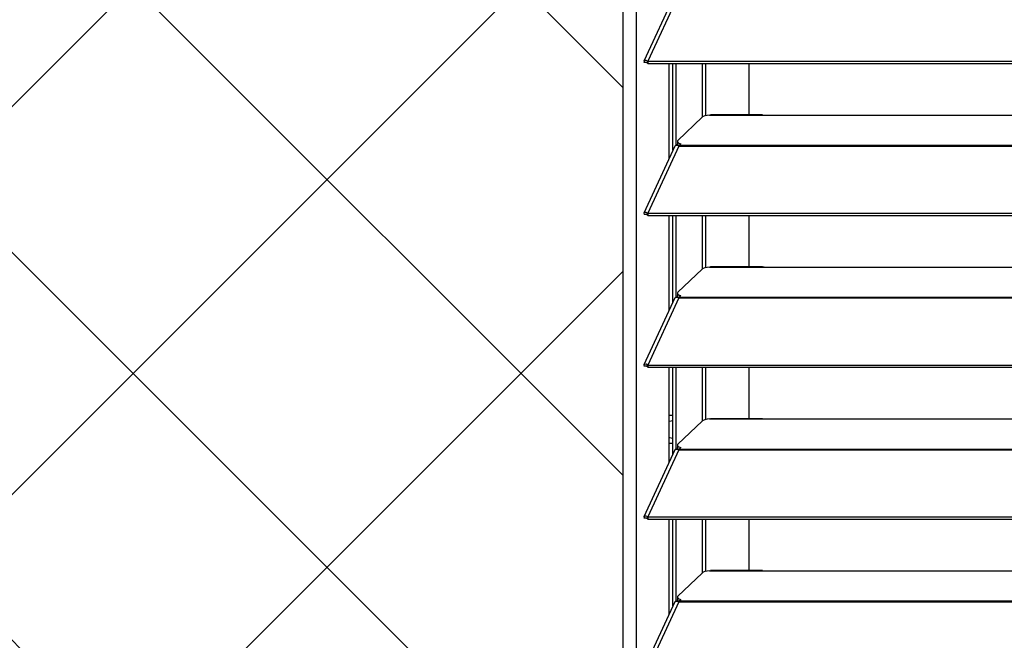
# Model space of a CAD drawing. Header units: millimetres. Extents: x 0 to 39025, y -31299 to 8400.
# Tile 110 of 256: x 15247 to 15532, y -24377 to -24198. Entities that reach past the tile are written whole.
import ezdxf

# ---------------------------------------------------------------- set-up
doc = ezdxf.new("R2010")
doc.units = ezdxf.units.MM
for name, color, linetype in [('ODMIKI funkcionalni', 253, 'Continuous'), ('ODMIKI varnostni', 252, 'Continuous'), ('SREDNJICE_IN_TOCKE', 252, 'Continuous')]:
    doc.layers.add(name, color=color, linetype=linetype)

# ---------------------------------------------------------------- blocks, each defined once
blk = doc.blocks.new('*U55')
at = {"lineweight": 25}
for points in [[(0, 531.77), (0, 531.77), (0, 1242.58), (0, 1242.58)], [(0, 17.6), (0, 17.6), (0, 1242.58), (0, 1242.58)], [(3.9, 531.77), (3.9, 531.77), (3.9, 1243.27), (3.9, 1243.27)], [(3.9, 17.6), (3.9, 17.6), (3.9, 1243.27), (3.9, 1243.27)], [(14.94, 1096.19), (14.94, 1096.19), (6.04, 1076.8), (6.04, 1076.8)], [(16.11, 1096.2), (16.11, 1096.2), (7.19, 1076.78), (7.19, 1076.78)], [(6.87, 1076.41), (6.87, 1076.41), (6.11, 1076.4), (6.11, 1076.4)], [(7.19, 1076.78), (7.19, 1076.78), (7.21, 1076.77), (7.21, 1076.77)], [(7.19, 1076.12), (7.19, 1076.12), (7.19, 1076.78), (7.19, 1076.78)], [(7.19, 1076.12), (7.19, 1076.12), (7.21, 1076.12), (7.21, 1076.12)], [(7.21, 1076.77), (7.21, 1076.77), (1142.79, 1076.77), (1142.79, 1076.77)], [(7.21, 1076.12), (7.21, 1076.12), (7.21, 1076.77), (7.21, 1076.77)], [(7.21, 1076.12), (7.21, 1076.12), (1142.79, 1076.12), (1142.79, 1076.12)], [(13.29, 1048.61), (13.29, 1048.61), (13.29, 1076.12), (13.29, 1076.12)], [(14.39, 1051), (14.39, 1051), (14.39, 1076.12), (14.39, 1076.12)], [(15.33, 1052.41), (15.33, 1052.41), (15.33, 1076.12), (15.33, 1076.12)], [(23.01, 1060.65), (23.01, 1060.65), (23.01, 1076.12), (23.01, 1076.12)], [(23.96, 1061.01), (23.96, 1061.01), (23.96, 1076.12), (23.96, 1076.12)], [(36.51, 1061.24), (36.51, 1061.24), (36.51, 1076.12), (36.51, 1076.12)], [(22.84, 1060.54), (22.84, 1060.54), (15.85, 1053.86), (15.85, 1053.86)], [(25, 1061.16), (25, 1061.16), (25.28, 1061.21), (25.28, 1061.21)], [(25, 1061.16), (25, 1061.16), (42, 1061.16), (42, 1061.16)], [(40.31, 1061.24), (40.31, 1061.24), (25.28, 1061.24), (25.28, 1061.24)], [(42, 1061.16), (42, 1061.16), (225, 1061.16), (225, 1061.16)], [(14.94, 1052.21), (14.94, 1052.21), (6.04, 1032.83), (6.04, 1032.83)], [(16.11, 1052.23), (16.11, 1052.23), (7.19, 1032.8), (7.19, 1032.8)], [(15.62, 1052.41), (15.62, 1052.41), (15.79, 1052.58), (15.79, 1052.58)], [(15.7, 1053.57), (15.7, 1053.57), (15.7, 1052.8), (15.7, 1052.8)], [(16.12, 1052.24), (16.12, 1052.24), (16.11, 1052.23), (16.11, 1052.23)], [(16.11, 1052.23), (16.11, 1052.23), (16.21, 1052.23), (16.21, 1052.23)], [(16.19, 1052.23), (16.19, 1052.23), (16.21, 1052.25), (16.21, 1052.25)], [(16.21, 1052.45), (16.21, 1052.45), (16.67, 1052.88), (16.67, 1052.88)], [(16.21, 1052.45), (16.21, 1052.45), (1133.33, 1052.45), (1133.33, 1052.45)], [(16.21, 1052.23), (16.21, 1052.23), (1133.33, 1052.23), (1133.33, 1052.23)], [(6.87, 1032.44), (6.87, 1032.44), (6.11, 1032.43), (6.11, 1032.43)], [(7.19, 1032.8), (7.19, 1032.8), (7.21, 1032.8), (7.21, 1032.8)], [(7.19, 1032.15), (7.19, 1032.15), (7.19, 1032.8), (7.19, 1032.8)], [(7.19, 1032.15), (7.19, 1032.15), (7.21, 1032.14), (7.21, 1032.14)], [(7.21, 1032.8), (7.21, 1032.8), (1142.79, 1032.8), (1142.79, 1032.8)], [(7.21, 1032.14), (7.21, 1032.14), (7.21, 1032.8), (7.21, 1032.8)], [(7.21, 1032.14), (7.21, 1032.14), (1142.79, 1032.14), (1142.79, 1032.14)], [(13.29, 1004.64), (13.29, 1004.64), (13.29, 1032.14), (13.29, 1032.14)], [(14.39, 1007.03), (14.39, 1007.03), (14.39, 1032.14), (14.39, 1032.14)], [(15.33, 1008.44), (15.33, 1008.44), (15.33, 1032.14), (15.33, 1032.14)], [(23.01, 1016.68), (23.01, 1016.68), (23.01, 1032.14), (23.01, 1032.14)], [(23.96, 1017.03), (23.96, 1017.03), (23.96, 1032.14), (23.96, 1032.14)], [(36.51, 1017.27), (36.51, 1017.27), (36.51, 1032.14), (36.51, 1032.14)], [(25, 1017.19), (25, 1017.19), (25.28, 1017.24), (25.28, 1017.24)], [(25, 1017.19), (25, 1017.19), (42, 1017.19), (42, 1017.19)], [(40.31, 1017.27), (40.31, 1017.27), (25.28, 1017.27), (25.28, 1017.27)], [(42, 1017.19), (42, 1017.19), (225, 1017.19), (225, 1017.19)], [(22.84, 1016.56), (22.84, 1016.56), (15.85, 1009.88), (15.85, 1009.88)], [(15.7, 1009.59), (15.7, 1009.59), (15.7, 1008.83), (15.7, 1008.83)], [(16.21, 1008.47), (16.21, 1008.47), (16.67, 1008.91), (16.67, 1008.91)], [(14.94, 1008.24), (14.94, 1008.24), (6.04, 988.85), (6.04, 988.85)], [(16.11, 1008.25), (16.11, 1008.25), (7.19, 988.83), (7.19, 988.83)], [(15.62, 1008.44), (15.62, 1008.44), (15.79, 1008.6), (15.79, 1008.6)], [(16.12, 1008.26), (16.12, 1008.26), (16.11, 1008.25), (16.11, 1008.25)], [(16.11, 1008.25), (16.11, 1008.25), (16.21, 1008.25), (16.21, 1008.25)], [(16.19, 1008.25), (16.19, 1008.25), (16.21, 1008.28), (16.21, 1008.28)], [(16.21, 1008.47), (16.21, 1008.47), (1133.33, 1008.47), (1133.33, 1008.47)], [(16.21, 1008.25), (16.21, 1008.25), (1133.33, 1008.25), (1133.33, 1008.25)], [(7.19, 988.83), (7.19, 988.83), (7.21, 988.83), (7.21, 988.83)], [(7.19, 988.18), (7.19, 988.18), (7.19, 988.83), (7.19, 988.83)], [(7.21, 988.83), (7.21, 988.83), (1142.79, 988.83), (1142.79, 988.83)], [(7.21, 988.17), (7.21, 988.17), (7.21, 988.83), (7.21, 988.83)], [(6.87, 988.46), (6.87, 988.46), (6.11, 988.46), (6.11, 988.46)], [(7.19, 988.18), (7.19, 988.18), (7.21, 988.17), (7.21, 988.17)], [(7.21, 988.17), (7.21, 988.17), (1142.79, 988.17), (1142.79, 988.17)], [(13.29, 960.66), (13.29, 960.66), (13.29, 988.17), (13.29, 988.17)], [(14.39, 963.05), (14.39, 963.05), (14.39, 988.17), (14.39, 988.17)], [(15.33, 964.46), (15.33, 964.46), (15.33, 988.17), (15.33, 988.17)], [(23.01, 972.71), (23.01, 972.71), (23.01, 988.17), (23.01, 988.17)], [(23.96, 973.06), (23.96, 973.06), (23.96, 988.17), (23.96, 988.17)], [(36.51, 973.29), (36.51, 973.29), (36.51, 988.17), (36.51, 988.17)], [(14.39, 974.22), (14.39, 974.22), (13.29, 974.22), (13.29, 974.22)], [(22.84, 972.6), (22.84, 972.6), (15.85, 965.91), (15.85, 965.91)], [(25, 973.21), (25, 973.21), (25.28, 973.27), (25.28, 973.27)], [(25, 973.21), (25, 973.21), (42, 973.21), (42, 973.21)], [(40.31, 973.29), (40.31, 973.29), (25.28, 973.29), (25.28, 973.29)], [(42, 973.21), (42, 973.21), (225, 973.21), (225, 973.21)], [(13.29, 966.18), (13.29, 966.18), (14.39, 966.18), (14.39, 966.18)], [(14.94, 964.26), (14.94, 964.26), (6.04, 944.87), (6.04, 944.87)], [(16.11, 964.28), (16.11, 964.28), (7.19, 944.85), (7.19, 944.85)], [(15.62, 964.46), (15.62, 964.46), (15.79, 964.63), (15.79, 964.63)], [(15.7, 965.62), (15.7, 965.62), (15.7, 964.86), (15.7, 964.86)], [(16.11, 964.28), (16.11, 964.28), (16.21, 964.28), (16.21, 964.28)], [(16.12, 964.28), (16.12, 964.28), (16.11, 964.28), (16.11, 964.28)], [(16.19, 964.28), (16.19, 964.28), (16.21, 964.31), (16.21, 964.31)], [(16.21, 964.5), (16.21, 964.5), (16.67, 964.94), (16.67, 964.94)], [(16.21, 964.5), (16.21, 964.5), (1133.33, 964.5), (1133.33, 964.5)], [(16.21, 964.28), (16.21, 964.28), (1133.33, 964.28), (1133.33, 964.28)], [(6.87, 944.48), (6.87, 944.48), (6.11, 944.48), (6.11, 944.48)], [(7.19, 944.85), (7.19, 944.85), (7.21, 944.85), (7.21, 944.85)], [(7.19, 944.2), (7.19, 944.2), (7.19, 944.85), (7.19, 944.85)], [(7.19, 944.2), (7.19, 944.2), (7.21, 944.2), (7.21, 944.2)], [(7.21, 944.85), (7.21, 944.85), (1142.79, 944.85), (1142.79, 944.85)], [(7.21, 944.2), (7.21, 944.2), (7.21, 944.85), (7.21, 944.85)], [(7.21, 944.2), (7.21, 944.2), (1142.79, 944.2), (1142.79, 944.2)], [(13.29, 916.69), (13.29, 916.69), (13.29, 944.2), (13.29, 944.2)], [(14.39, 919.08), (14.39, 919.08), (14.39, 944.2), (14.39, 944.2)], [(15.33, 920.49), (15.33, 920.49), (15.33, 944.2), (15.33, 944.2)], [(23.01, 928.73), (23.01, 928.73), (23.01, 944.2), (23.01, 944.2)], [(23.96, 929.08), (23.96, 929.08), (23.96, 944.2), (23.96, 944.2)], [(36.51, 929.32), (36.51, 929.32), (36.51, 944.2), (36.51, 944.2)], [(25, 929.24), (25, 929.24), (25.28, 929.29), (25.28, 929.29)], [(25, 929.24), (25, 929.24), (42, 929.24), (42, 929.24)], [(40.31, 929.32), (40.31, 929.32), (25.28, 929.32), (25.28, 929.32)], [(42, 929.24), (42, 929.24), (225, 929.24), (225, 929.24)], [(22.84, 928.62), (22.84, 928.62), (15.85, 921.93), (15.85, 921.93)], [(14.94, 920.3), (14.94, 920.3), (6.04, 900.91), (6.04, 900.91)], [(16.11, 920.31), (16.11, 920.31), (7.19, 900.89), (7.19, 900.89)], [(15.62, 920.49), (15.62, 920.49), (15.79, 920.66), (15.79, 920.66)], [(15.7, 921.65), (15.7, 921.65), (15.7, 920.88), (15.7, 920.88)], [(16.11, 920.31), (16.11, 920.31), (16.21, 920.31), (16.21, 920.31)], [(16.12, 920.31), (16.12, 920.31), (16.11, 920.31), (16.11, 920.31)], [(16.19, 920.31), (16.19, 920.31), (16.21, 920.33), (16.21, 920.33)], [(16.21, 920.53), (16.21, 920.53), (16.67, 920.96), (16.67, 920.96)], [(16.21, 920.53), (16.21, 920.53), (1133.33, 920.53), (1133.33, 920.53)], [(16.21, 920.31), (16.21, 920.31), (1133.33, 920.31), (1133.33, 920.31)]]:
    blk.add_open_spline(points, degree=3, dxfattribs=at)
for points, knots in [([(7.19, 1076.78), (7.19, 1076.78), (6.64, 1076.99), (6.64, 1076.99), (6.64, 1076.99), (6.22, 1076.96), (6.22, 1076.96), (6.22, 1076.96), (6.02, 1076.74), (6.02, 1076.74), (6.02, 1076.74), (6.11, 1076.4), (6.11, 1076.4)], [0, 0, 0, 0, 1, 1, 1, 2, 2, 2, 3, 3, 3, 4, 4, 4, 4]), ([(7.19, 1076.12), (7.19, 1076.12), (6.97, 1076.35), (6.97, 1076.35), (6.97, 1076.35), (6.82, 1076.45), (6.82, 1076.45), (6.82, 1076.45), (6.77, 1076.45), (6.77, 1076.45), (6.77, 1076.45), (6.87, 1076.41), (6.87, 1076.41)], [0, 0, 0, 0, 1, 1, 1, 2, 2, 2, 3, 3, 3, 4, 4, 4, 4]), ([(25, 1061.16), (25, 1061.16), (24.29, 1061.08), (24.29, 1061.08), (24.29, 1061.08), (23.66, 1060.94), (23.66, 1060.94), (23.66, 1060.94), (23.16, 1060.76), (23.16, 1060.76), (23.16, 1060.76), (22.84, 1060.54), (22.84, 1060.54)], [0, 0, 0, 0, 1, 1, 1, 2, 2, 2, 3, 3, 3, 4, 4, 4, 4]), ([(40.31, 1061.22), (40.31, 1061.22), (40.84, 1061.21), (40.84, 1061.21), (40.84, 1061.21), (42, 1061.16), (42, 1061.16)], [0, 0, 0, 0, 1, 1, 1, 2, 2, 2, 2]), ([(14.96, 1052.2), (14.96, 1052.2), (15.13, 1052.38), (15.13, 1052.38), (15.13, 1052.38), (15.56, 1052.43), (15.56, 1052.43), (15.56, 1052.43), (16.12, 1052.24), (16.12, 1052.24)], [0, 0, 0, 0, 1, 1, 1, 2, 2, 2, 3, 3, 3, 3]), ([(15.85, 1053.86), (15.85, 1053.86), (15.74, 1053.72), (15.74, 1053.72), (15.74, 1053.72), (15.7, 1053.6), (15.7, 1053.6), (15.7, 1053.6), (15.71, 1053.46), (15.71, 1053.46), (15.71, 1053.46), (15.8, 1053.33), (15.8, 1053.33), (15.8, 1053.33), (15.93, 1053.21), (15.93, 1053.21), (15.93, 1053.21), (16.13, 1053.09), (16.13, 1053.09), (16.13, 1053.09), (16.37, 1052.98), (16.37, 1052.98), (16.37, 1052.98), (16.67, 1052.88), (16.67, 1052.88)], [0, 0, 0, 0, 1, 1, 1, 2, 2, 2, 3, 3, 3, 4, 4, 4, 5, 5, 5, 6, 6, 6, 7, 7, 7, 8, 8, 8, 8]), ([(16.23, 1052.27), (16.23, 1052.27), (16.13, 1052.32), (16.13, 1052.32), (16.13, 1052.32), (15.93, 1052.44), (15.93, 1052.44), (15.93, 1052.44), (15.8, 1052.57), (15.8, 1052.57), (15.8, 1052.57), (15.71, 1052.7), (15.71, 1052.7), (15.71, 1052.7), (15.7, 1052.8), (15.7, 1052.8)], [0, 0, 0, 0, 1, 1, 1, 2, 2, 2, 3, 3, 3, 4, 4, 4, 5, 5, 5, 5]), ([(16.21, 1052.23), (16.21, 1052.23), (16.21, 1052.26), (16.21, 1052.26), (16.21, 1052.26), (16.21, 1052.3), (16.21, 1052.3), (16.21, 1052.3), (16.21, 1052.33), (16.21, 1052.33), (16.21, 1052.33), (16.21, 1052.36), (16.21, 1052.36), (16.21, 1052.36), (16.21, 1052.38), (16.21, 1052.38), (16.21, 1052.38), (16.21, 1052.41), (16.21, 1052.41), (16.21, 1052.41), (16.21, 1052.43), (16.21, 1052.43), (16.21, 1052.43), (16.21, 1052.45), (16.21, 1052.45)], [0, 0, 0, 0, 1, 1, 1, 2, 2, 2, 3, 3, 3, 4, 4, 4, 5, 5, 5, 6, 6, 6, 7, 7, 7, 8, 8, 8, 8]), ([(7.19, 1032.8), (7.19, 1032.8), (6.64, 1033.02), (6.64, 1033.02), (6.64, 1033.02), (6.22, 1032.99), (6.22, 1032.99), (6.22, 1032.99), (6.02, 1032.76), (6.02, 1032.76), (6.02, 1032.76), (6.11, 1032.43), (6.11, 1032.43)], [0, 0, 0, 0, 1, 1, 1, 2, 2, 2, 3, 3, 3, 4, 4, 4, 4]), ([(7.19, 1032.15), (7.19, 1032.15), (6.97, 1032.37), (6.97, 1032.37), (6.97, 1032.37), (6.82, 1032.48), (6.82, 1032.48), (6.82, 1032.48), (6.77, 1032.49), (6.77, 1032.49), (6.77, 1032.49), (6.87, 1032.44), (6.87, 1032.44)], [0, 0, 0, 0, 1, 1, 1, 2, 2, 2, 3, 3, 3, 4, 4, 4, 4]), ([(25, 1017.19), (25, 1017.19), (24.29, 1017.1), (24.29, 1017.1), (24.29, 1017.1), (23.66, 1016.96), (23.66, 1016.96), (23.66, 1016.96), (23.16, 1016.78), (23.16, 1016.78), (23.16, 1016.78), (22.84, 1016.56), (22.84, 1016.56)], [0, 0, 0, 0, 1, 1, 1, 2, 2, 2, 3, 3, 3, 4, 4, 4, 4]), ([(40.31, 1017.25), (40.31, 1017.25), (40.84, 1017.24), (40.84, 1017.24), (40.84, 1017.24), (42, 1017.19), (42, 1017.19)], [0, 0, 0, 0, 1, 1, 1, 2, 2, 2, 2]), ([(15.85, 1009.88), (15.85, 1009.88), (15.74, 1009.76), (15.74, 1009.76), (15.74, 1009.76), (15.7, 1009.62), (15.7, 1009.62), (15.7, 1009.62), (15.71, 1009.49), (15.71, 1009.49), (15.71, 1009.49), (15.8, 1009.36), (15.8, 1009.36), (15.8, 1009.36), (15.93, 1009.23), (15.93, 1009.23), (15.93, 1009.23), (16.13, 1009.11), (16.13, 1009.11), (16.13, 1009.11), (16.37, 1009), (16.37, 1009), (16.37, 1009), (16.67, 1008.91), (16.67, 1008.91)], [0, 0, 0, 0, 1, 1, 1, 2, 2, 2, 3, 3, 3, 4, 4, 4, 5, 5, 5, 6, 6, 6, 7, 7, 7, 8, 8, 8, 8]), ([(16.23, 1008.3), (16.23, 1008.3), (16.13, 1008.35), (16.13, 1008.35), (16.13, 1008.35), (15.93, 1008.47), (15.93, 1008.47), (15.93, 1008.47), (15.8, 1008.59), (15.8, 1008.59), (15.8, 1008.59), (15.71, 1008.72), (15.71, 1008.72), (15.71, 1008.72), (15.7, 1008.83), (15.7, 1008.83)], [0, 0, 0, 0, 1, 1, 1, 2, 2, 2, 3, 3, 3, 4, 4, 4, 5, 5, 5, 5]), ([(14.96, 1008.22), (14.96, 1008.22), (15.13, 1008.42), (15.13, 1008.42), (15.13, 1008.42), (15.56, 1008.46), (15.56, 1008.46), (15.56, 1008.46), (16.12, 1008.26), (16.12, 1008.26)], [0, 0, 0, 0, 1, 1, 1, 2, 2, 2, 3, 3, 3, 3]), ([(16.21, 1008.25), (16.21, 1008.25), (16.21, 1008.29), (16.21, 1008.29), (16.21, 1008.29), (16.21, 1008.32), (16.21, 1008.32), (16.21, 1008.32), (16.21, 1008.35), (16.21, 1008.35), (16.21, 1008.35), (16.21, 1008.38), (16.21, 1008.38), (16.21, 1008.38), (16.21, 1008.41), (16.21, 1008.41), (16.21, 1008.41), (16.21, 1008.43), (16.21, 1008.43), (16.21, 1008.43), (16.21, 1008.46), (16.21, 1008.46), (16.21, 1008.46), (16.21, 1008.47), (16.21, 1008.47)], [0, 0, 0, 0, 1, 1, 1, 2, 2, 2, 3, 3, 3, 4, 4, 4, 5, 5, 5, 6, 6, 6, 7, 7, 7, 8, 8, 8, 8]), ([(7.19, 988.83), (7.19, 988.83), (6.64, 989.04), (6.64, 989.04), (6.64, 989.04), (6.22, 989.01), (6.22, 989.01), (6.22, 989.01), (6.02, 988.79), (6.02, 988.79), (6.02, 988.79), (6.11, 988.46), (6.11, 988.46)], [0, 0, 0, 0, 1, 1, 1, 2, 2, 2, 3, 3, 3, 4, 4, 4, 4]), ([(7.19, 988.18), (7.19, 988.18), (6.97, 988.4), (6.97, 988.4), (6.97, 988.4), (6.82, 988.5), (6.82, 988.5), (6.82, 988.5), (6.77, 988.51), (6.77, 988.51), (6.77, 988.51), (6.87, 988.46), (6.87, 988.46)], [0, 0, 0, 0, 1, 1, 1, 2, 2, 2, 3, 3, 3, 4, 4, 4, 4]), ([(14.4, 972.71), (14.4, 972.71), (13.44, 972.52), (13.44, 972.52), (13.44, 972.52), (13.29, 972.45), (13.29, 972.45)], [0, 0, 0, 0, 1, 1, 1, 2, 2, 2, 2]), ([(25, 973.21), (25, 973.21), (24.29, 973.13), (24.29, 973.13), (24.29, 973.13), (23.66, 972.99), (23.66, 972.99), (23.66, 972.99), (23.16, 972.81), (23.16, 972.81), (23.16, 972.81), (22.84, 972.6), (22.84, 972.6)], [0, 0, 0, 0, 1, 1, 1, 2, 2, 2, 3, 3, 3, 4, 4, 4, 4]), ([(40.31, 973.27), (40.31, 973.27), (40.84, 973.27), (40.84, 973.27), (40.84, 973.27), (42, 973.21), (42, 973.21)], [0, 0, 0, 0, 1, 1, 1, 2, 2, 2, 2]), ([(13.29, 967.94), (13.29, 967.94), (13.44, 967.87), (13.44, 967.87), (13.44, 967.87), (14.4, 967.68), (14.4, 967.68)], [0, 0, 0, 0, 1, 1, 1, 2, 2, 2, 2]), ([(15.85, 965.91), (15.85, 965.91), (15.74, 965.78), (15.74, 965.78), (15.74, 965.78), (15.7, 965.65), (15.7, 965.65), (15.7, 965.65), (15.71, 965.51), (15.71, 965.51), (15.71, 965.51), (15.8, 965.38), (15.8, 965.38), (15.8, 965.38), (15.93, 965.26), (15.93, 965.26), (15.93, 965.26), (16.13, 965.14), (16.13, 965.14), (16.13, 965.14), (16.37, 965.03), (16.37, 965.03), (16.37, 965.03), (16.67, 964.94), (16.67, 964.94)], [0, 0, 0, 0, 1, 1, 1, 2, 2, 2, 3, 3, 3, 4, 4, 4, 5, 5, 5, 6, 6, 6, 7, 7, 7, 8, 8, 8, 8]), ([(14.96, 964.26), (14.96, 964.26), (15.13, 964.44), (15.13, 964.44), (15.13, 964.44), (15.56, 964.48), (15.56, 964.48), (15.56, 964.48), (16.12, 964.28), (16.12, 964.28)], [0, 0, 0, 0, 1, 1, 1, 2, 2, 2, 3, 3, 3, 3]), ([(16.23, 964.33), (16.23, 964.33), (16.13, 964.38), (16.13, 964.38), (16.13, 964.38), (15.93, 964.49), (15.93, 964.49), (15.93, 964.49), (15.8, 964.62), (15.8, 964.62), (15.8, 964.62), (15.71, 964.75), (15.71, 964.75), (15.71, 964.75), (15.7, 964.86), (15.7, 964.86)], [0, 0, 0, 0, 1, 1, 1, 2, 2, 2, 3, 3, 3, 4, 4, 4, 5, 5, 5, 5]), ([(16.21, 964.28), (16.21, 964.28), (16.21, 964.32), (16.21, 964.32), (16.21, 964.32), (16.21, 964.35), (16.21, 964.35), (16.21, 964.35), (16.21, 964.38), (16.21, 964.38), (16.21, 964.38), (16.21, 964.41), (16.21, 964.41), (16.21, 964.41), (16.21, 964.43), (16.21, 964.43), (16.21, 964.43), (16.21, 964.46), (16.21, 964.46), (16.21, 964.46), (16.21, 964.48), (16.21, 964.48), (16.21, 964.48), (16.21, 964.5), (16.21, 964.5)], [0, 0, 0, 0, 1, 1, 1, 2, 2, 2, 3, 3, 3, 4, 4, 4, 5, 5, 5, 6, 6, 6, 7, 7, 7, 8, 8, 8, 8]), ([(7.19, 944.85), (7.19, 944.85), (6.64, 945.07), (6.64, 945.07), (6.64, 945.07), (6.22, 945.04), (6.22, 945.04), (6.22, 945.04), (6.02, 944.82), (6.02, 944.82), (6.02, 944.82), (6.11, 944.48), (6.11, 944.48)], [0, 0, 0, 0, 1, 1, 1, 2, 2, 2, 3, 3, 3, 4, 4, 4, 4]), ([(7.19, 944.2), (7.19, 944.2), (6.97, 944.43), (6.97, 944.43), (6.97, 944.43), (6.82, 944.53), (6.82, 944.53), (6.82, 944.53), (6.77, 944.53), (6.77, 944.53), (6.77, 944.53), (6.87, 944.48), (6.87, 944.48)], [0, 0, 0, 0, 1, 1, 1, 2, 2, 2, 3, 3, 3, 4, 4, 4, 4]), ([(25, 929.24), (25, 929.24), (24.29, 929.15), (24.29, 929.15), (24.29, 929.15), (23.66, 929.02), (23.66, 929.02), (23.66, 929.02), (23.16, 928.83), (23.16, 928.83), (23.16, 928.83), (22.84, 928.62), (22.84, 928.62)], [0, 0, 0, 0, 1, 1, 1, 2, 2, 2, 3, 3, 3, 4, 4, 4, 4]), ([(40.31, 929.29), (40.31, 929.29), (40.84, 929.29), (40.84, 929.29), (40.84, 929.29), (42, 929.24), (42, 929.24)], [0, 0, 0, 0, 1, 1, 1, 2, 2, 2, 2]), ([(14.96, 920.28), (14.96, 920.28), (15.13, 920.47), (15.13, 920.47), (15.13, 920.47), (15.56, 920.51), (15.56, 920.51), (15.56, 920.51), (16.12, 920.31), (16.12, 920.31)], [0, 0, 0, 0, 1, 1, 1, 2, 2, 2, 3, 3, 3, 3]), ([(15.85, 921.93), (15.85, 921.93), (15.74, 921.81), (15.74, 921.81), (15.74, 921.81), (15.7, 921.67), (15.7, 921.67), (15.7, 921.67), (15.71, 921.54), (15.71, 921.54), (15.71, 921.54), (15.8, 921.41), (15.8, 921.41), (15.8, 921.41), (15.93, 921.29), (15.93, 921.29), (15.93, 921.29), (16.13, 921.17), (16.13, 921.17), (16.13, 921.17), (16.37, 921.05), (16.37, 921.05), (16.37, 921.05), (16.67, 920.96), (16.67, 920.96)], [0, 0, 0, 0, 1, 1, 1, 2, 2, 2, 3, 3, 3, 4, 4, 4, 5, 5, 5, 6, 6, 6, 7, 7, 7, 8, 8, 8, 8]), ([(16.23, 920.35), (16.23, 920.35), (16.13, 920.4), (16.13, 920.4), (16.13, 920.4), (15.93, 920.52), (15.93, 920.52), (15.93, 920.52), (15.8, 920.64), (15.8, 920.64), (15.8, 920.64), (15.71, 920.78), (15.71, 920.78), (15.71, 920.78), (15.7, 920.88), (15.7, 920.88)], [0, 0, 0, 0, 1, 1, 1, 2, 2, 2, 3, 3, 3, 4, 4, 4, 5, 5, 5, 5]), ([(16.21, 920.31), (16.21, 920.31), (16.21, 920.34), (16.21, 920.34), (16.21, 920.34), (16.21, 920.37), (16.21, 920.37), (16.21, 920.37), (16.21, 920.41), (16.21, 920.41), (16.21, 920.41), (16.21, 920.44), (16.21, 920.44), (16.21, 920.44), (16.21, 920.46), (16.21, 920.46), (16.21, 920.46), (16.21, 920.49), (16.21, 920.49), (16.21, 920.49), (16.21, 920.51), (16.21, 920.51), (16.21, 920.51), (16.21, 920.53), (16.21, 920.53)], [0, 0, 0, 0, 1, 1, 1, 2, 2, 2, 3, 3, 3, 4, 4, 4, 5, 5, 5, 6, 6, 6, 7, 7, 7, 8, 8, 8, 8])]:
    blk.add_open_spline(points, degree=3, knots=knots, dxfattribs=at)

msp = doc.modelspace()

# ---------------------------------------------------------------- hatches: boundary and pattern name
at = {"layer": 'ODMIKI funkcionalni'}
h = msp.add_hatch(dxfattribs=at)
h.set_pattern_fill('ANSI31', color=256, scale=25)
h.set_pattern_definition([(45, (-1299.93, -34369.42), (-56.1266, 56.1266), [])])
h.paths.add_polyline_path([(15421.96, -25286.44), (15421.96, -24030.86), (16571.96, -24030.86), (16571.96, -25286.44), (17171.96, -25286.44), (17171.96, -23530.86), (15121.96, -23530.86), (15121.96, -25286.44)])
at = {"layer": 'ODMIKI varnostni'}
h = msp.add_hatch(dxfattribs=at)
h.set_pattern_fill('ANSI31', color=256, scale=25, angle=90)
h.set_pattern_definition([(135, (0, -3070.55), (-56.1266, -56.1266), [])])
h.paths.add_polyline_path([(15121.98, -25286.44), (15421.96, -25286.44), (15421.96, -24030.86), (15121.98, -24030.86)])
at = {"layer": 'SREDNJICE_IN_TOCKE'}
h = msp.add_hatch(color=256, dxfattribs=at)
h.dxf.hatch_style = 1
edge = h.paths.add_edge_path()
edge.add_line((17875.2, -23142.87), (15121.98, -23142.87))
edge.add_line((15121.98, -23142.87), (15121.98, -24030.86))
edge.add_line((15121.98, -24030.86), (15421.96, -24030.86))
edge.add_spline(control_points=[(15423.01, -24030.85), (15423.01, -24030.85), (15709.98, -24030.85), (15996.96, -24030.85)], knot_values=[0.5, 0.5, 0.5, 0.5, 1, 1, 1, 1], degree=3, periodic=0)
edge.add_spline(control_points=[(15423.01, -24030.87), (15423.01, -24030.87), (15423.01, -24030.85), (15423.01, -24030.85)], knot_values=[0.00001, 0.00001, 0.00001, 0.00001, 0.99999, 0.99999, 0.99999, 0.99999], degree=3, periodic=0)
edge.add_spline(control_points=[(15423.01, -24030.85), (15423.01, -24030.85), (15709.98, -24030.85), (15996.96, -24030.85)], knot_values=[0.5, 0.5, 0.5, 0.5, 1, 1, 1, 1], degree=3, periodic=0)
edge.add_spline(control_points=[(15996.96, -24030.85), (16283.93, -24030.85), (16570.91, -24030.85), (16570.91, -24030.85)], knot_values=[0, 0, 0, 0, 0.5, 0.5, 0.5, 0.5], degree=3, periodic=0)
edge.add_spline(control_points=[(16571.96, -24031.93), (16571.96, -24031.93), (16571.96, -24033.87), (16571.96, -24035.81)], knot_values=[0.5, 0.5, 0.5, 0.5, 1, 1, 1, 1], degree=3, periodic=0)
edge.add_spline(control_points=[(16571.96, -24035.81), (16571.96, -24037.75), (16571.96, -24039.69), (16571.96, -24039.69)], knot_values=[0, 0, 0, 0, 0.5, 0.5, 0.5, 0.5], degree=3, periodic=0)
edge.add_line((16571.96, -24043.47), (17571.96, -25286.44))
edge.add_line((17571.96, -25286.44), (17875.2, -25286.44))
edge.add_line((17875.2, -25286.44), (17875.2, -23142.87))

# ---------------------------------------------------------------- linework, layer by layer
at = {"layer": 'ODMIKI funkcionalni'}
msp.add_lwpolyline([(15421.96, -25286.44), (15421.96, -24030.86), (16571.96, -24030.86), (16571.96, -25286.44), (17171.96, -25286.44), (17171.96, -23530.86), (15121.96, -23530.86), (15121.96, -25286.44)], close=True, dxfattribs=at)
at = {"layer": 'ODMIKI varnostni'}
msp.add_lwpolyline([(15121.98, -25286.44), (15421.96, -25286.44), (15421.96, -24030.86), (15121.98, -24030.86)], close=True, dxfattribs=at)

# ---------------------------------------------------------------- block references
at = {"color": 1}
msp.add_blockref('*U55', (15421.96, -25286.44), dxfattribs=at)

doc.saveas('drawing.dxf')
